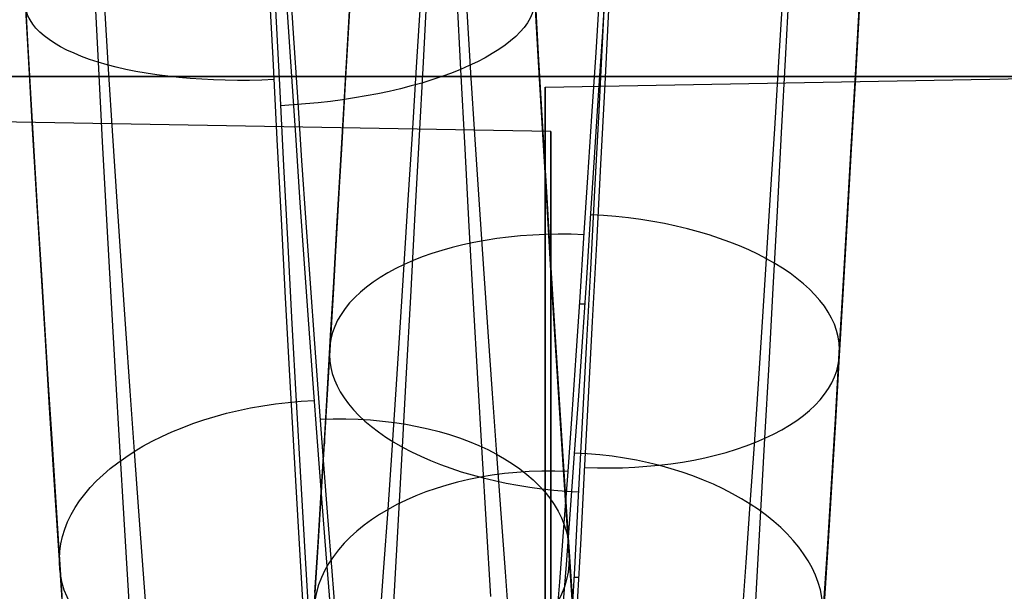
# Model space of a CAD drawing. Extents: x -9 to 8, y 1 to 147.
# Tile 36 of 181: x 1.07 to 2.81, y 26.51 to 27.51. Entities that reach past the tile are written whole.
import ezdxf

# ---------------------------------------------------------------- set-up
doc = ezdxf.new("R2010")
doc.units = 0
doc.layers.add('DEFAULT', color=7, linetype='CONTINUOUS')

msp = doc.modelspace()

# ---------------------------------------------------------------- linework, layer by layer
at = {"layer": 'DEFAULT', "color": 254}
for p, q in [((2.1055, 27.643, -80.2572), (2.098, 27.4969, -80.3074)), ((1.5517, 27.4914, -88.6438), (1.5443, 27.6064, -88.6944)), ((2.1043, 27.608, -81.23), (2.097, 27.4938, -81.2802)), ((1.1994, 27.5822, -89.5112), (1.2068, 27.4401, -89.4588)), ((1.5156, 27.4465, -89.5991), (1.5083, 27.5911, -89.6506)), ((1.781, 27.4403, -80.4665), (1.7886, 27.5819, -80.4141)), ((1.9764, 27.5838, -89.1592), (1.9838, 27.4544, -89.1077)), ((2.4207, 27.4551, -80.4639), (2.4283, 27.5966, -80.4121)), ((1.0838, 27.4505, -89.1169), (1.0764, 27.5802, -89.1685)), ((1.0764, 27.5766, -89.1778), (1.0838, 27.4466, -89.1261)), ((1.077, 27.569, -89.1643), (1.0829, 27.4664, -89.1235)), ((1.8391, 27.5688, -89.5034), (1.8465, 27.4272, -89.4507)), ((1.9838, 27.4505, -89.1169), (1.9764, 27.5802, -89.1686)), ((2.0858, 27.4571, -81.2972), (2.0931, 27.5707, -81.2459)), ((1.2173, 27.5471, -88.8124), (1.2249, 27.4274, -88.7595)), ((1.6458, 27.4491, -80.8087), (1.6517, 27.5518, -80.7674)), ((1.769, 27.4312, -81.1641), (1.7765, 27.5512, -81.1111)), ((2.4086, 27.4406, -81.1631), (2.416, 27.5603, -81.1105)), ((1.5195, 27.5441, -89.6344), (1.5268, 27.3998, -89.5813)), ((1.6511, 27.5414, -80.7715), (1.6437, 27.4132, -80.8239)), ((1.6437, 27.4094, -80.8146), (1.6511, 27.5379, -80.7621)), ((1.8569, 27.5406, -88.8065), (1.8644, 27.4212, -88.7534)), ((2.1017, 27.4009, -80.3432), (2.1092, 27.5444, -80.2905)), ((2.5437, 27.417, -80.8331), (2.5511, 27.545, -80.7808)), ((2.5511, 27.5414, -80.7715), (2.5437, 27.4132, -80.8239)), ((1.5406, 27.5284, -88.6605), (1.5481, 27.4146, -88.6076)), ((2.098, 27.4969, -80.3074), (2.0905, 27.3541, -80.3616)), ((1.5592, 27.3782, -88.5897), (1.5517, 27.4914, -88.6438)), ((2.097, 27.4938, -81.2802), (2.0897, 27.3809, -81.334)), ((2.0057, 27.3175, -37.1122), (-6.3443, 27.4633, -37.1122)), ((1.0829, 27.4664, -89.1235), (1.0888, 27.3646, -89.0801)), ((1.0912, 27.3226, -89.0613), (1.0838, 27.4505, -89.1169)), ((1.0838, 27.4466, -89.1261), (1.0912, 27.3184, -89.0704)), ((1.523, 27.3037, -89.5432), (1.5156, 27.4465, -89.5991)), ((1.64, 27.3478, -80.8524), (1.6458, 27.4491, -80.8087)), ((1.9838, 27.4544, -89.1077), (1.9912, 27.3267, -89.0523)), ((1.9912, 27.3226, -89.0613), (1.9838, 27.4505, -89.1169)), ((2.0785, 27.3449, -81.3521), (2.0858, 27.4571, -81.2972)), ((2.4132, 27.3151, -80.5202), (2.4207, 27.4551, -80.4639)), ((1.2068, 27.4401, -89.4588), (1.2143, 27.2997, -89.4019)), ((1.2249, 27.4274, -88.7595), (1.2324, 27.3097, -88.7029)), ((1.7616, 27.313, -81.2207), (1.769, 27.4312, -81.1641)), ((1.7735, 27.3002, -80.5232), (1.781, 27.4403, -80.4665)), ((1.8465, 27.4272, -89.4507), (1.854, 27.2873, -89.3935)), ((2.4012, 27.3226, -81.2192), (2.4086, 27.4406, -81.1631)), ((1.5481, 27.4146, -88.6076), (1.5556, 27.3026, -88.5512)), ((1.6437, 27.4132, -80.8239), (1.6364, 27.2867, -80.8802)), ((1.6364, 27.2825, -80.8711), (1.6437, 27.4094, -80.8146)), ((1.8644, 27.4212, -88.7534), (1.8719, 27.3038, -88.6967)), ((2.5364, 27.2908, -80.8893), (2.5437, 27.417, -80.8331)), ((2.5437, 27.4132, -80.8239), (2.5364, 27.2867, -80.8802)), ((1.5268, 27.3998, -89.5813), (1.5342, 27.2572, -89.5238)), ((2.0943, 27.2595, -80.4002), (2.1017, 27.4009, -80.3432)), ((1.5667, 27.2666, -88.5321), (1.5592, 27.3782, -88.5897)), ((2.0897, 27.3809, -81.334), (2.0826, 27.2716, -81.3903)), ((1.0888, 27.3646, -89.0801), (1.0947, 27.2637, -89.0342)), ((1.6342, 27.2479, -80.8984), (1.64, 27.3478, -80.8524)), ((2.0715, 27.2363, -81.4094), (2.0785, 27.3449, -81.3521)), ((2.0905, 27.3541, -80.3616), (2.0832, 27.2133, -80.4199)), ((1.0987, 27.1965, -89.0018), (1.0912, 27.3226, -89.0613)), ((1.9912, 27.3267, -89.0523), (1.9987, 27.2009, -88.9929)), ((1.9987, 27.1964, -89.0018), (1.9912, 27.3226, -89.0613)), ((2.3939, 27.2067, -81.2789), (2.4012, 27.3226, -81.2192)), ((1.0912, 27.3184, -89.0704), (1.0987, 27.192, -89.0107)), ((1.2324, 27.3097, -88.7029), (1.24, 27.194, -88.6428)), ((1.5304, 27.1628, -89.4829), (1.523, 27.3037, -89.5432)), ((1.7543, 27.1969, -81.2808), (1.7616, 27.313, -81.2207)), ((1.8719, 27.3038, -88.6967), (1.8795, 27.1885, -88.6365)), ((2.0057, 27.3175, -37.1122), (2.0057, 26.4133, -37.1122)), ((2.4058, 27.1769, -80.5807), (2.4132, 27.3151, -80.5202)), ((1.2143, 27.2997, -89.4019), (1.2218, 27.1616, -89.3409)), ((1.5556, 27.3026, -88.5512), (1.5631, 27.1924, -88.4913)), ((1.6364, 27.2867, -80.8802), (1.6291, 27.1616, -80.9406)), ((1.7661, 27.1619, -80.5843), (1.7735, 27.3002, -80.5232)), ((1.854, 27.2873, -89.3935), (1.8615, 27.1497, -89.3322)), ((2.5291, 27.166, -80.9496), (2.5364, 27.2908, -80.8893)), ((2.5364, 27.2867, -80.8802), (2.5291, 27.1616, -80.9406)), ((1.6292, 27.1572, -80.9316), (1.6364, 27.2825, -80.8711)), ((2.0826, 27.2716, -81.3903), (2.0756, 27.1643, -81.4497)), ((1.0947, 27.2637, -89.0342), (1.1007, 27.1637, -88.9856)), ((1.5342, 27.2572, -89.5238), (1.5416, 27.1166, -89.462)), ((1.5743, 27.1569, -88.4711), (1.5667, 27.2666, -88.5321)), ((2.087, 27.1199, -80.4615), (2.0943, 27.2595, -80.4002)), ((1.6284, 27.1494, -80.9466), (1.6342, 27.2479, -80.8984)), ((2.0645, 27.1297, -81.4698), (2.0715, 27.2363, -81.4094)), ((1.9987, 27.2009, -88.9929), (2.0062, 27.0769, -88.9296)), ((2.0832, 27.2133, -80.4199), (2.0758, 27.0744, -80.4826)), ((2.3867, 27.093, -81.342), (2.3939, 27.2067, -81.2789)), ((1.1062, 27.0722, -88.9384), (1.0987, 27.1965, -89.0018)), ((1.0987, 27.192, -89.0107), (1.1062, 27.0675, -88.9472)), ((1.24, 27.194, -88.6428), (1.2476, 27.0805, -88.5793)), ((1.5631, 27.1924, -88.4913), (1.5707, 27.084, -88.428)), ((1.7471, 27.083, -81.3444), (1.7543, 27.1969, -81.2808)), ((1.8795, 27.1885, -88.6365), (1.8871, 27.0752, -88.5729)), ((2.0062, 27.0722, -88.9384), (1.9987, 27.1964, -89.0018)), ((2.3984, 27.0409, -80.6454), (2.4058, 27.1769, -80.5807)), ((2.5221, 27.0453, -81.0125), (2.5291, 27.166, -80.9496)), ((1.1007, 27.1637, -88.9856), (1.1067, 27.0648, -88.9345)), ((1.2218, 27.1616, -89.3409), (1.2294, 27.0259, -89.2758)), ((1.5379, 27.0239, -89.4183), (1.5304, 27.1628, -89.4829)), ((1.5818, 27.0491, -88.4067), (1.5743, 27.1569, -88.4711)), ((1.6291, 27.1616, -80.9406), (1.6221, 27.0406, -81.0036)), ((1.6221, 27.0359, -80.9947), (1.6292, 27.1572, -80.9316)), ((1.6228, 27.0525, -80.9971), (1.6284, 27.1494, -80.9466)), ((1.7587, 27.0257, -80.6496), (1.7661, 27.1619, -80.5843)), ((1.8615, 27.1497, -89.3322), (1.869, 27.0144, -89.2668)), ((2.0756, 27.1643, -81.4497), (2.0687, 27.0589, -81.5123)), ((2.5291, 27.1616, -80.9406), (2.5221, 27.0406, -81.0036)), ((2.0576, 27.025, -81.5334), (2.0645, 27.1297, -81.4698)), ((1.5416, 27.1166, -89.462), (1.5491, 26.978, -89.3958)), ((2.0798, 26.982, -80.5272), (2.087, 27.1199, -80.4615)), ((1.2476, 27.0805, -88.5793), (1.2552, 26.9691, -88.5122)), ((1.5707, 27.084, -88.428), (1.5783, 26.9775, -88.3614)), ((1.74, 26.9715, -81.4114), (1.7471, 27.083, -81.3444)), ((2.3796, 26.9816, -81.4086), (2.3867, 27.093, -81.342)), ((1.1138, 26.95, -88.8711), (1.1062, 27.0722, -88.9384)), ((1.1062, 27.0675, -88.9472), (1.1138, 26.945, -88.8798)), ((1.1067, 27.0648, -88.9345), (1.1127, 26.967, -88.8808)), ((1.8871, 27.0752, -88.5729), (1.8946, 26.9641, -88.5057)), ((2.0062, 27.0769, -88.9296), (2.0138, 26.955, -88.8625)), ((2.0138, 26.95, -88.8712), (2.0062, 27.0722, -88.9384)), ((2.0758, 27.0744, -80.4826), (2.0686, 26.9372, -80.5497)), ((1.5894, 26.9432, -88.3389), (1.5818, 27.0491, -88.4067)), ((1.6172, 26.9573, -81.0497), (1.6228, 27.0525, -80.9971)), ((2.0687, 27.0589, -81.5123), (2.0618, 26.9551, -81.5783)), ((2.5151, 26.9268, -81.0788), (2.5221, 27.0453, -81.0125)), ((1.2294, 27.0259, -89.2758), (1.2369, 26.8925, -89.2066)), ((1.6221, 27.0406, -81.0036), (1.6151, 26.9218, -81.0701)), ((1.6151, 26.9169, -81.0614), (1.6221, 27.0359, -80.9947)), ((1.7513, 26.8918, -80.719), (1.7587, 27.0257, -80.6496)), ((2.3911, 26.9071, -80.7141), (2.3984, 27.0409, -80.6454)), ((2.5221, 27.0406, -81.0036), (2.5151, 26.9218, -81.0701)), ((1.5454, 26.887, -89.3495), (1.5379, 27.0239, -89.4183)), ((1.869, 27.0144, -89.2668), (1.8766, 26.8815, -89.1973)), ((2.0507, 26.9221, -81.6003), (2.0576, 27.025, -81.5334)), ((2.0656, 27.0127, -81.5412), (2.0567, 27.0127, -81.5412)), ((1.5491, 26.978, -89.3958), (1.5567, 26.8415, -89.3254)), ((1.5783, 26.9775, -88.3614), (1.5859, 26.8727, -88.2911)), ((2.0727, 26.8484, -80.5959), (2.0798, 26.982, -80.5272)), ((2.3725, 26.8723, -81.4786), (2.3796, 26.9816, -81.4086)), ((1.1127, 26.967, -88.8808), (1.1188, 26.8704, -88.8247)), ((1.2552, 26.9691, -88.5122), (1.2628, 26.8598, -88.4417)), ((1.6116, 26.8637, -81.1044), (1.6172, 26.9573, -81.0497)), ((1.7329, 26.8623, -81.4816), (1.74, 26.9715, -81.4114)), ((1.8946, 26.9641, -88.5057), (1.9023, 26.855, -88.4351)), ((1.1213, 26.8299, -88.8001), (1.1138, 26.95, -88.8711)), ((1.1138, 26.945, -88.8798), (1.1214, 26.8246, -88.8086)), ((1.5971, 26.8391, -88.2676), (1.5894, 26.9432, -88.3389)), ((2.0138, 26.955, -88.8625), (2.0213, 26.8351, -88.7917)), ((2.0213, 26.8299, -88.8002), (2.0138, 26.95, -88.8712)), ((2.0618, 26.9551, -81.5783), (2.0546, 26.851, -81.6491)), ((1.6151, 26.9218, -81.0701), (1.6082, 26.8051, -81.1402)), ((2.0435, 26.8185, -81.6722), (2.0507, 26.9221, -81.6003)), ((2.0686, 26.9372, -80.5497), (2.0615, 26.8044, -80.6197)), ((2.5082, 26.8103, -81.1488), (2.5151, 26.9268, -81.0788)), ((2.5151, 26.9218, -81.0701), (2.5082, 26.8051, -81.1402)), ((1.6082, 26.7999, -81.1317), (1.6151, 26.9169, -81.0614)), ((2.3839, 26.7761, -80.7868), (2.3911, 26.9071, -80.7141)), ((1.2369, 26.8925, -89.2066), (1.2445, 26.7616, -89.1334)), ((1.553, 26.7522, -89.2764), (1.5454, 26.887, -89.3495)), ((1.7441, 26.7606, -80.7924), (1.7513, 26.8918, -80.719)), ((1.1188, 26.8704, -88.8247), (1.1249, 26.7752, -88.7662)), ((1.5859, 26.8727, -88.2911), (1.5935, 26.7702, -88.2177)), ((1.8766, 26.8815, -89.1973), (1.8842, 26.7509, -89.1238)), ((2.3654, 26.765, -81.5521), (2.3725, 26.8723, -81.4786)), ((1.2628, 26.8598, -88.4417), (1.2704, 26.7527, -88.3679)), ((1.6062, 26.7719, -81.161), (1.6116, 26.8637, -81.1044)), ((1.7258, 26.7554, -81.5553), (1.7329, 26.8623, -81.4816)), ((1.9023, 26.855, -88.4351), (1.9099, 26.7481, -88.3611)), ((1.5567, 26.8415, -89.3254), (1.5642, 26.7073, -89.2507)), ((1.6047, 26.7374, -88.1932), (1.5971, 26.8391, -88.2676)), ((2.0213, 26.8351, -88.7917), (2.0289, 26.7174, -88.717)), ((2.0546, 26.851, -81.6491), (2.0474, 26.7492, -81.723)), ((2.0657, 26.7173, -80.6685), (2.0727, 26.8484, -80.5959)), ((1.1289, 26.7119, -88.7253), (1.1213, 26.8299, -88.8001)), ((1.1214, 26.8246, -88.8086), (1.1289, 26.7064, -88.7337)), ((2.0289, 26.7119, -88.7254), (2.0213, 26.8299, -88.8002)), ((2.0363, 26.7175, -81.7471), (2.0435, 26.8185, -81.6722)), ((1.6082, 26.8051, -81.1402), (1.6013, 26.6903, -81.214)), ((1.6013, 26.6848, -81.2056), (1.6082, 26.7999, -81.1317)), ((2.0615, 26.8044, -80.6197), (2.0545, 26.6741, -80.6936)), ((2.5012, 26.6958, -81.2224), (2.5082, 26.8103, -81.1488)), ((2.5082, 26.8051, -81.1402), (2.5013, 26.6903, -81.214)), ((1.1249, 26.7752, -88.7662), (1.1309, 26.6814, -88.7052)), ((1.5935, 26.7702, -88.2177), (1.6012, 26.67, -88.1411)), ((1.6007, 26.6815, -81.2198), (1.6062, 26.7719, -81.161)), ((1.6062, 26.7719, -81.161), (1.6062, 26.7666, -81.1526)), ((2.3581, 26.6599, -81.629), (2.3654, 26.765, -81.5521)), ((2.3768, 26.6476, -80.8635), (2.3839, 26.7761, -80.7868)), ((2.5062, 26.7719, -81.1611), (2.5062, 26.7773, -81.1695)), ((1.2445, 26.7616, -89.1334), (1.2521, 26.6331, -89.0561)), ((1.2704, 26.7527, -88.3679), (1.2781, 26.6476, -88.2905)), ((1.5605, 26.6198, -89.1991), (1.553, 26.7522, -89.2764)), ((1.7186, 26.6506, -81.6323), (1.7258, 26.7554, -81.5553)), ((1.737, 26.6321, -80.8696), (1.7441, 26.7606, -80.7924)), ((1.8842, 26.7509, -89.1238), (1.8918, 26.6228, -89.0463)), ((1.9099, 26.7481, -88.3611), (1.9175, 26.6433, -88.2835)), ((2.0474, 26.7492, -81.723), (2.0401, 26.65, -81.7999)), ((1.6123, 26.6381, -88.1156), (1.6047, 26.7374, -88.1932)), ((2.0289, 26.7174, -88.717), (2.0366, 26.6016, -88.6385)), ((2.029, 26.6189, -81.825), (2.0363, 26.7175, -81.7471)), ((2.0588, 26.5885, -80.745), (2.0657, 26.7173, -80.6685)), ((1.1366, 26.5959, -88.6466), (1.1289, 26.7119, -88.7253)), ((1.1289, 26.7064, -88.7337), (1.1366, 26.5901, -88.6548)), ((1.5642, 26.7073, -89.2507), (1.5718, 26.5754, -89.1719)), ((2.0366, 26.5959, -88.6467), (2.0289, 26.7119, -88.7254)), ((2.4941, 26.5807, -81.3014), (2.5012, 26.6958, -81.2224)), ((1.1309, 26.6814, -88.7052), (1.137, 26.5892, -88.642)), ((1.6013, 26.6903, -81.214), (1.5941, 26.575, -81.2932)), ((1.5941, 26.5692, -81.285), (1.6013, 26.6848, -81.2056)), ((1.5952, 26.5921, -81.281), (1.6007, 26.6815, -81.2198)), ((2.5013, 26.6903, -81.214), (2.4941, 26.5749, -81.2932)), ((1.6012, 26.67, -88.1411), (1.6088, 26.5723, -88.0615)), ((2.0545, 26.6741, -80.6936), (2.0476, 26.5461, -80.7714)), ((1.2781, 26.6476, -88.2905), (1.2857, 26.5446, -88.2095)), ((1.7112, 26.5479, -81.7128), (1.7186, 26.6506, -81.6323)), ((1.9175, 26.6433, -88.2835), (1.9252, 26.5405, -88.2024)), ((2.0401, 26.65, -81.7999), (2.0328, 26.5533, -81.8797)), ((2.3508, 26.5568, -81.7095), (2.3581, 26.6599, -81.629)), ((2.3697, 26.5214, -80.9442), (2.3768, 26.6476, -80.8635)), ((1.2521, 26.6331, -89.0561), (1.2597, 26.5071, -88.9749)), ((1.6199, 26.5413, -88.0351), (1.6123, 26.6381, -88.1156)), ((1.7299, 26.5063, -80.9507), (1.737, 26.6321, -80.8696)), ((1.5681, 26.4897, -89.1177), (1.5605, 26.6198, -89.1991)), ((1.8918, 26.6228, -89.0463), (1.8994, 26.4971, -88.9648)), ((2.0217, 26.523, -81.9058), (2.029, 26.6189, -81.825)), ((1.1442, 26.4824, -88.5644), (1.1366, 26.5959, -88.6466)), ((1.5896, 26.5038, -81.3447), (1.5952, 26.5921, -81.281)), ((2.0366, 26.6016, -88.6385), (2.0442, 26.4884, -88.5564)), ((2.0442, 26.4824, -88.5644), (2.0366, 26.5959, -88.6467)), ((1.1366, 26.5901, -88.6548), (1.1442, 26.4764, -88.5723)), ((1.137, 26.5892, -88.642), (1.1431, 26.4985, -88.5764)), ((1.5718, 26.5754, -89.1719), (1.5794, 26.4458, -89.0889)), ((1.5941, 26.575, -81.2932), (1.5869, 26.4623, -81.3758)), ((2.0518, 26.4617, -80.8256), (2.0588, 26.5885, -80.745)), ((2.4869, 26.4683, -81.3839), (2.4941, 26.5807, -81.3014)), ((2.4941, 26.5749, -81.2932), (2.4869, 26.4623, -81.3759)), ((1.5869, 26.4563, -81.3678), (1.5941, 26.5692, -81.285)), ((1.6088, 26.5723, -88.0615), (1.6164, 26.4772, -87.9788)), ((2.3434, 26.456, -81.7934), (2.3508, 26.5568, -81.7095)), ((1.2857, 26.5446, -88.2095), (1.2934, 26.4441, -88.1253)), ((1.6275, 26.447, -87.9515), (1.6199, 26.5413, -88.0351)), ((1.7038, 26.4474, -81.7969), (1.7112, 26.5479, -81.7128)), ((1.9252, 26.5405, -88.2024), (1.9329, 26.4401, -88.118)), ((2.0328, 26.5533, -81.8797), (2.0254, 26.4592, -81.9624)), ((2.0476, 26.5461, -80.7714), (2.0407, 26.4202, -80.8532)), ((2.0143, 26.4296, -81.9895), (2.0217, 26.523, -81.9058)), ((2.0468, 26.5311, -80.7809), (2.0556, 26.5311, -80.7809)), ((2.3625, 26.3977, -81.0288), (2.3697, 26.5214, -80.9442)), ((1.2597, 26.5071, -88.9749), (1.2674, 26.3836, -88.8898)), ((1.7228, 26.383, -81.0356), (1.7299, 26.5063, -80.9507))]:
    msp.add_line(p, q, dxfattribs=at)
at = {"layer": 'DEFAULT', "color": 9}
for q in [(4.8457, 27.4458, -37.1122), (1.9957, 26.2133, -37.1122)]:
    msp.add_line((1.9957, 27.3961, -37.1122), q, dxfattribs=at)
at = {"layer": 'DEFAULT', "color": 250}
for p, q in [((4.113, 27.4148, -18.1), (-2.745, 27.4148, -18.1)), ((4.113, 27.4148, -27.244), (-2.745, 27.4148, -27.244)), ((-2.745, 27.4148, -22.672), (4.113, 27.4148, -22.672))]:
    msp.add_line(p, q, dxfattribs=at)
at = {"layer": 'DEFAULT', "color": 254, "extrusion": (-0.05277, 0.928929, -0.366478)}
msp.add_arc((-3.0876, -72.9057, 58.1622), 0.45, 181.1787, 271.1947, dxfattribs=at)
at = {"layer": 'DEFAULT', "color": 254, "extrusion": (-0.052659, 0.932545, -0.357193)}
msp.add_arc((-3.0693, -73.491, 57.4796), 0.44, 271.1575, 1.1755, dxfattribs=at)
at = {"layer": 'DEFAULT', "color": 9, "extrusion": (1, -3.26455e-47, -1.65532e-16)}
msp.add_arc((24.7133, -37.1122, 1.9957), 2.6828, 270, 90, dxfattribs=at)
at = {"layer": 'DEFAULT', "color": 254, "extrusion": (1, 1.03151e-31, 1.70525e-16)}
msp.add_arc((24.7133, -37.1122, 2.0057), 2.6043, 270, 90, dxfattribs=at)
at = {"layer": 'DEFAULT', "color": 254, "extrusion": (0.051188, 0.867148, 0.495414)}
msp.add_arc((-0.4842, -83.8068, -16.6821), 0.44, 181.6897, 271.672, dxfattribs=at)
at = {"layer": 'DEFAULT', "color": 254, "extrusion": (0.051076, 0.862127, 0.504111)}
msp.add_arc((-0.4699, -83.6247, -17.5684), 0.45, 271.7077, 1.6993, dxfattribs=at)
at = {"layer": 'DEFAULT', "color": 254, "extrusion": (0.050964, 0.862208, 0.503984)}
msp.add_arc((-0.4638, -83.6169, -17.556), 0.44, 1.6954, 91.7138, dxfattribs=at)
at = {"layer": 'DEFAULT', "color": 254, "extrusion": (0.051075, 0.867207, 0.495321)}
msp.add_arc((-0.4781, -83.7983, -16.6733), 0.45, 91.6781, 181.6858, dxfattribs=at)
at = {"layer": 'DEFAULT', "color": 254, "extrusion": (-0.054374, 0.815511, -0.576181)}
msp.add_arc((-3.3531, -57.2237, 72.6639), 0.45, 2.2264, 92.2031, dxfattribs=at)
at = {"layer": 'DEFAULT', "color": 254, "extrusion": (-0.054496, 0.80969, -0.584322)}
msp.add_arc((-3.3787, -56.4863, 73.185), 0.44, 92.2552, 182.2322, dxfattribs=at)
at = {"layer": 'DEFAULT', "color": 254, "extrusion": (0.051956, 0.798969, 0.599124)}
msp.add_arc((-0.3244, -81.0643, -27.4829), 0.44, 182.2594, 272.2291, dxfattribs=at)
at = {"layer": 'DEFAULT', "color": 254, "extrusion": (0.051838, 0.79291, 0.607129)}
msp.add_arc((-0.3068, -80.7739, -28.3407), 0.45, 272.271, 2.2476, dxfattribs=at)
at = {"layer": 'DEFAULT', "color": 254, "extrusion": (-0.054254, 0.815434, -0.576302)}
msp.add_arc((-3.339, -57.2222, 72.6727), 0.44, 272.199, 2.222, dxfattribs=at)
at = {"layer": 'DEFAULT', "color": 254, "extrusion": (-0.054375, 0.809635, -0.58441)}
msp.add_arc((-3.3645, -56.4877, 73.1915), 0.45, 182.2277, 272.2507, dxfattribs=at)

doc.saveas('drawing.dxf')
